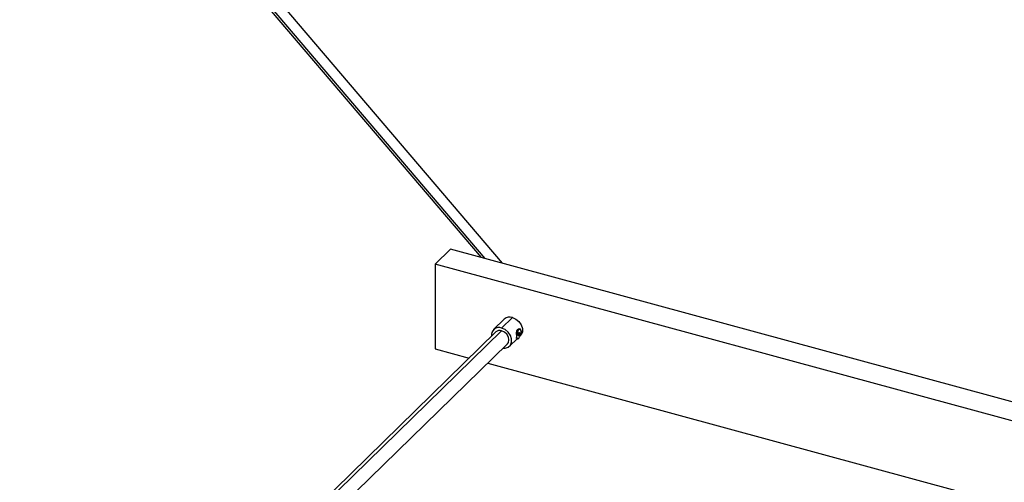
# Paper-space layout '_Trimétrica' of a CAD drawing. Header units: millimetres. Extents: x -426 to 1062, y -989 to 76.
# Tile 5 of 31: x 98 to 397, y -329 to -188. Entities that reach past the tile are written whole.
import ezdxf

# ---------------------------------------------------------------- set-up
doc = ezdxf.new("R2010")
doc.units = ezdxf.units.MM

psp = doc.layouts.new('_Trimétrica')

# ---------------------------------------------------------------- linework, layer by layer
at = {"color": 7, "linetype": 'Continuous', "lineweight": 25}
for p, q in [((35.7, -21.35), (239.59, -260.6)), ((224.54, -262.34), (229.21, -257.78)), ((459.16, -320.28), (229.21, -257.78)), ((224.54, -262.34), (224.54, -288.05)), ((454.49, -324.83), (224.54, -262.34)), ((245.54, -279.06), (242.27, -282.25)), ((247.98, -278.56), (244.71, -281.75)), ((242.97, -282.96), (-425.81, -935.71)), ((-424.06, -935.35), (244.71, -282.61)), ((249.61, -282.18), (249.91, -282.26)), ((249.69, -283.91), (249.91, -283.97)), ((250.3, -282.1), (250.1, -282.04)), ((250.33, -284.16), (250.42, -284.07)), ((-422.31, -939.29), (246.46, -286.54)), ((247.16, -287.26), (249.49, -284.98)), ((249.31, -284.94), (249.52, -284.99)), ((224.54, -288.05), (234.88, -290.86)), ((240.48, -292.38), (417.95, -340.62))]:
    psp.add_line(p, q, dxfattribs=at)
at = {"color": 7, "linetype": 'Continuous', "lineweight": 25, "flags": 128}
for points in [[(244.97, -262.06), (144.42, -144.08), (39.44, -20.88)], [(36.3, -23.05), (139.57, -144.23), (238.48, -260.3)], [(247.98, -278.56), (249.04, -279.03), (249.97, -279.81), (250.66, -280.79), (251.03, -281.87), (251.03, -282.91), (250.66, -283.79), (250.42, -284.07)], [(245.13, -287.84), (245.77, -287.86), (246.7, -287.59), (247.39, -286.98), (247.76, -286.1), (247.76, -285.06), (247.39, -283.98), (246.7, -283), (245.77, -282.22), (244.71, -281.75)], [(246.46, -286.54), (246.76, -286.13), (246.92, -285.35), (246.76, -284.49), (246.28, -283.66), (245.56, -283), (244.71, -282.61)], [(246.46, -286.54), (246.76, -286.13), (246.92, -285.35), (246.76, -284.49), (246.28, -283.66), (245.56, -283), (244.71, -282.61)], [(249.91, -282.26), (249.64, -282.62), (249.41, -283.12), (249.26, -283.68), (249.21, -284.23), (249.26, -284.67), (249.41, -284.94), (249.64, -284.99), (249.91, -284.83)], [(249.91, -283.12), (249.82, -283.24), (249.74, -283.4), (249.69, -283.59), (249.68, -283.77), (249.69, -283.92), (249.74, -284.01), (249.82, -284.03), (249.91, -283.97)], [(249.91, -284.83), (250.18, -284.47), (250.4, -283.97), (250.56, -283.4), (250.61, -282.86), (250.56, -282.42), (250.4, -282.15), (250.18, -282.09), (249.91, -282.26)], [(249.91, -283.97), (250, -283.85), (250.07, -283.69), (250.12, -283.5), (250.14, -283.32), (250.12, -283.17), (250.07, -283.08), (250, -283.06), (249.91, -283.12)]]:
    psp.add_lwpolyline(points, dxfattribs=at)
at = {"color": 7, "linetype": 'Continuous', "lineweight": 25}
for centre, radius, start, end in [((247.18, -280.89), 2.46, 71.0386, 131.8715), ((243.91, -283.91), 2.3, 69.5292, 188.8722), ((244.14, -284.25), 1.74, 70.6233, 132.2867)]:
    psp.add_arc(centre, radius, start, end, dxfattribs=at)
for points, knots in [([(249.22, -283.76), (249.22, -283.73), (249.23, -283.51), (249.26, -283.06), (249.35, -282.62), (249.48, -282.33), (249.57, -282.23), (249.61, -282.18)], [0, 0, 0, 0, 0.0515791, 0.3677621, 0.6833358, 0.8427023, 1, 1, 1, 1]), ([(249.61, -282.18), (249.66, -282.14), (249.76, -282.06), (249.93, -282.01), (250.04, -282.05), (250.1, -282.07)], [0, 0, 0, 0, 0.3279094, 0.660246, 1, 1, 1, 1]), ([(250.26, -282.11), (250.26, -282.11), (250.37, -282.14), (250.49, -282.34), (250.59, -282.61), (250.62, -282.86), (250.59, -283.12), (250.5, -283.49), (250.35, -283.75), (250.26, -283.93)], [0, 0, 0, 0, 0.00096, 0.250404, 0.376029, 0.500677, 0.625422, 0.751236, 1, 1, 1, 1]), ([(249.33, -284.91), (249.3, -284.91), (249.24, -284.91), (249.23, -284.78), (249.22, -284.65), (249.22, -284.64)], [0, 0, 0, 0, 0.3175174, 0.9723035, 1, 1, 1, 1])]:
    psp.add_open_spline(points, degree=3, knots=knots, dxfattribs=at)

doc.saveas('drawing.dxf')
